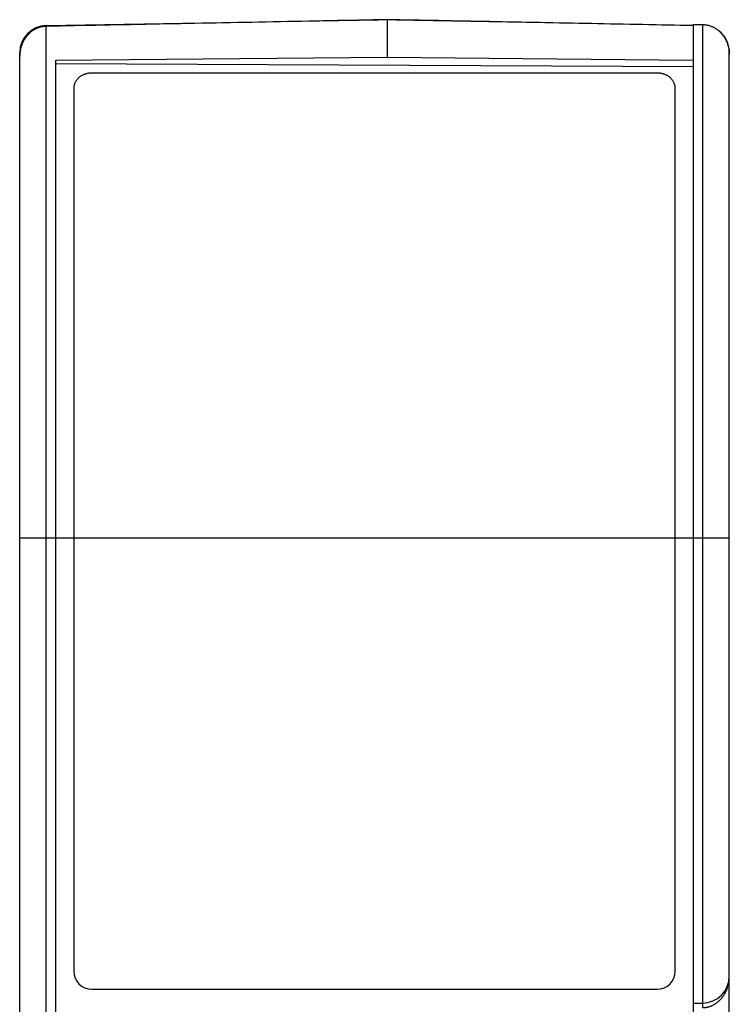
# Model space of a CAD drawing. Header units: inches. Extents: x 0 to 22, y 0 to 17.
# Tile 12 of 53: x 4 to 4.8, y 12.3 to 13.4. Entities that reach past the tile are written whole.
import ezdxf

# ---------------------------------------------------------------- set-up
doc = ezdxf.new("R2010")
doc.units = ezdxf.units.IN
doc.header["$LTSCALE"] = 1.21
doc.header["$MEASUREMENT"] = 0
doc.layers.get('0').update_dxf_attribs({"linetype": 'CONTINUOUS'})

msp = doc.modelspace()

# ---------------------------------------------------------------- linework, layer by layer
at = {"color": 7, "linetype": 'CONTINUOUS'}
for p, q in [((4.0624, 13.4096), (4.4309, 13.416)), ((4.0624, 12.28), (4.0624, 13.4096)), ((4.4409, 13.4162), (4.4409, 13.3746)), ((4.4509, 13.416), (4.7809, 13.4103)), ((4.7809, 13.411), (4.7809, 12.3078)), ((4.7912, 13.4108), (4.7912, 12.3247)), ((4.0329, 7.4358), (4.0329, 13.3796)), ((4.8209, 7.4353), (4.8209, 13.3801)), ((4.0729, 13.3712), (4.4409, 13.3746)), ((4.0729, 12.2956), (4.0729, 13.3712)), ((4.7809, 13.3639), (4.0729, 13.3672)), ((4.4409, 13.3746), (4.7809, 13.3714)), ((4.7409, 13.357), (4.1129, 13.357)), ((4.0929, 13.3397), (4.0929, 12.3602)), ((4.7609, 12.3602), (4.7609, 13.3397)), ((4.0329, 12.8412), (4.8209, 12.8412)), ((4.1129, 12.3402), (4.7409, 12.3402)), ((4.7809, 12.3245), (4.7912, 12.3247))]:
    msp.add_line(p, q, dxfattribs=at)
for centre, radius, start, end in [((4.0629, 13.3796), 0.03, 91, 180), ((4.7909, 13.3801), 0.03, 0, 52.2073), ((4.1129, 12.3602), 0.02, 180, 270), ((4.7409, 12.3602), 0.02, 270, 360), ((4.7909, 12.3547), 0.03, 270.5, 360)]:
    msp.add_arc(centre, radius, start, end, dxfattribs=at)
for points, knots in [([(4.0624, 13.4088), (4.0618, 13.4088), (4.0608, 13.4088), (4.0592, 13.4086), (4.0576, 13.4083), (4.056, 13.408), (4.0544, 13.4075), (4.0529, 13.4069), (4.0513, 13.4063), (4.0498, 13.4055), (4.0483, 13.4046), (4.0468, 13.4037), (4.0454, 13.4026), (4.044, 13.4014), (4.0426, 13.4001), (4.0414, 13.3987), (4.0401, 13.3972), (4.039, 13.3956), (4.0379, 13.3939), (4.0369, 13.3922), (4.036, 13.3903), (4.0352, 13.3883), (4.0345, 13.3863), (4.0339, 13.3842), (4.0335, 13.3821), (4.0331, 13.3799), (4.0329, 13.3777), (4.0329, 13.3762), (4.0329, 13.3755)], [0, 0, 0, 0, 0.032457, 0.064992, 0.097686, 0.130634, 0.163936, 0.19769, 0.231883, 0.266491, 0.301636, 0.337413, 0.373807, 0.41083, 0.448621, 0.48716, 0.526402, 0.566431, 0.607227, 0.648705, 0.690902, 0.73376, 0.777164, 0.821112, 0.865475, 0.910114, 0.954998, 1, 1, 1, 1]), ([(4.4409, 13.4162), (4.3987, 13.4154), (4.3144, 13.4137), (4.1883, 13.4113), (4.1043, 13.4096), (4.0624, 13.4088)], [0, 0, 0, 0, 0.334392, 0.667726, 1, 1, 1, 1]), ([(4.7809, 13.4096), (4.7432, 13.4103), (4.6678, 13.4118), (4.5544, 13.414), (4.4788, 13.4155), (4.4409, 13.4162)], [0, 0, 0, 0, 0.332382, 0.665716, 1, 1, 1, 1]), ([(4.7809, 13.411), (4.7813, 13.411), (4.7821, 13.411), (4.7834, 13.4109), (4.7846, 13.4109), (4.7858, 13.4109), (4.7871, 13.4109), (4.7884, 13.4109), (4.7898, 13.4108), (4.7907, 13.4108), (4.7912, 13.4108)], [0, 0, 0, 0, 0.121001, 0.240608, 0.36009, 0.480715, 0.604196, 0.732887, 0.868475, 1, 1, 1, 1]), ([(4.7914, 13.4108), (4.7919, 13.4108), (4.7929, 13.4107), (4.7943, 13.4106), (4.7959, 13.4104), (4.7974, 13.41), (4.7989, 13.4096), (4.8004, 13.4091), (4.8019, 13.4085), (4.8034, 13.4078), (4.8049, 13.407), (4.8063, 13.4061), (4.8077, 13.4051), (4.8091, 13.404), (4.8104, 13.4028), (4.8117, 13.4015), (4.8129, 13.4001), (4.8141, 13.3986), (4.8152, 13.397), (4.8162, 13.3954), (4.8171, 13.3936), (4.818, 13.3918), (4.8187, 13.3899), (4.8194, 13.3879), (4.8199, 13.3859), (4.8204, 13.3838), (4.8207, 13.3817), (4.8209, 13.3795), (4.8209, 13.3781), (4.8209, 13.3774)], [0, 0, 0, 0, 0.0283, 0.059546, 0.090952, 0.12248, 0.154503, 0.186975, 0.219786, 0.253002, 0.286693, 0.320888, 0.355713, 0.391194, 0.427308, 0.464138, 0.501679, 0.539919, 0.578912, 0.618593, 0.658971, 0.700005, 0.741624, 0.783809, 0.826447, 0.869498, 0.912828, 0.95636, 1, 1, 1, 1]), ([(4.1129, 13.357), (4.1125, 13.357), (4.1116, 13.3569), (4.1103, 13.3568), (4.109, 13.3566), (4.1077, 13.3564), (4.1065, 13.3561), (4.1052, 13.3557), (4.104, 13.3552), (4.1029, 13.3547), (4.1018, 13.3541), (4.1007, 13.3534), (4.0997, 13.3527), (4.0987, 13.3519), (4.0978, 13.3511), (4.097, 13.3503), (4.0963, 13.3493), (4.0956, 13.3484), (4.0949, 13.3474), (4.0944, 13.3464), (4.0939, 13.3453), (4.0936, 13.3442), (4.0933, 13.3431), (4.093, 13.342), (4.0929, 13.3409), (4.0929, 13.3401), (4.0929, 13.3397)], [0, 0, 0, 0, 0.044644, 0.089332, 0.133916, 0.178254, 0.222405, 0.266411, 0.310135, 0.353451, 0.396417, 0.439108, 0.481411, 0.523226, 0.564642, 0.605745, 0.646458, 0.686712, 0.726628, 0.766315, 0.805724, 0.844816, 0.883715, 0.922565, 0.961335, 1, 1, 1, 1]), ([(4.7609, 13.3397), (4.7609, 13.3401), (4.7609, 13.3409), (4.7607, 13.342), (4.7605, 13.3431), (4.7602, 13.3442), (4.7598, 13.3453), (4.7594, 13.3464), (4.7588, 13.3474), (4.7582, 13.3484), (4.7575, 13.3493), (4.7568, 13.3503), (4.7559, 13.3511), (4.755, 13.3519), (4.7541, 13.3527), (4.7531, 13.3534), (4.752, 13.3541), (4.7509, 13.3547), (4.7497, 13.3552), (4.7485, 13.3557), (4.7473, 13.3561), (4.7461, 13.3564), (4.7448, 13.3566), (4.7435, 13.3568), (4.7422, 13.3569), (4.7413, 13.357), (4.7409, 13.357)], [0, 0, 0, 0, 0.038665, 0.077435, 0.116285, 0.155184, 0.194276, 0.233685, 0.273372, 0.313288, 0.353542, 0.394255, 0.435358, 0.476774, 0.518589, 0.560892, 0.603583, 0.646549, 0.689865, 0.733589, 0.777595, 0.821746, 0.866084, 0.910668, 0.955356, 1, 1, 1, 1]), ([(4.7914, 12.3197), (4.7918, 12.3197), (4.7927, 12.3197), (4.794, 12.3199), (4.7954, 12.3201), (4.7967, 12.3203), (4.798, 12.3207), (4.7994, 12.3211), (4.8007, 12.3216), (4.802, 12.3222), (4.8034, 12.3228), (4.8047, 12.3236), (4.8061, 12.3245), (4.8074, 12.3255), (4.8088, 12.3266), (4.8101, 12.3278), (4.8114, 12.3291), (4.8127, 12.3306), (4.8139, 12.3322), (4.8151, 12.3339), (4.8162, 12.3358), (4.8172, 12.3378), (4.8181, 12.34), (4.819, 12.3422), (4.8196, 12.3446), (4.8202, 12.347), (4.8206, 12.3495), (4.8208, 12.3521), (4.8209, 12.3538), (4.8209, 12.3547)], [0, 0, 0, 0, 0.026336, 0.052534, 0.078968, 0.105711, 0.132827, 0.160378, 0.188436, 0.217154, 0.246758, 0.277451, 0.309358, 0.342451, 0.376685, 0.412123, 0.448926, 0.487236, 0.527129, 0.568629, 0.611734, 0.656351, 0.702368, 0.749683, 0.798197, 0.847738, 0.898056, 0.948897, 1, 1, 1, 1]), ([(4.7914, 12.3197), (4.7914, 12.3198), (4.7914, 12.3201), (4.7914, 12.3206), (4.7914, 12.321), (4.7914, 12.3215), (4.7914, 12.3219), (4.7914, 12.3223), (4.7914, 12.3227), (4.7914, 12.323), (4.7914, 12.3234), (4.7914, 12.3237), (4.7914, 12.3239), (4.7914, 12.3241), (4.7914, 12.3243), (4.7914, 12.3245), (4.7914, 12.3246), (4.7914, 12.3246), (4.7914, 12.3247), (4.7914, 12.3247)], [0, 0, 0, 0, 0.092152, 0.183515, 0.273316, 0.360792, 0.445201, 0.525826, 0.601981, 0.673016, 0.738324, 0.797348, 0.849579, 0.89457, 0.931933, 0.96135, 0.982573, 0.995443, 1, 1, 1, 1])]:
    msp.add_open_spline(points, degree=3, knots=knots, dxfattribs=at)

doc.saveas('drawing.dxf')
